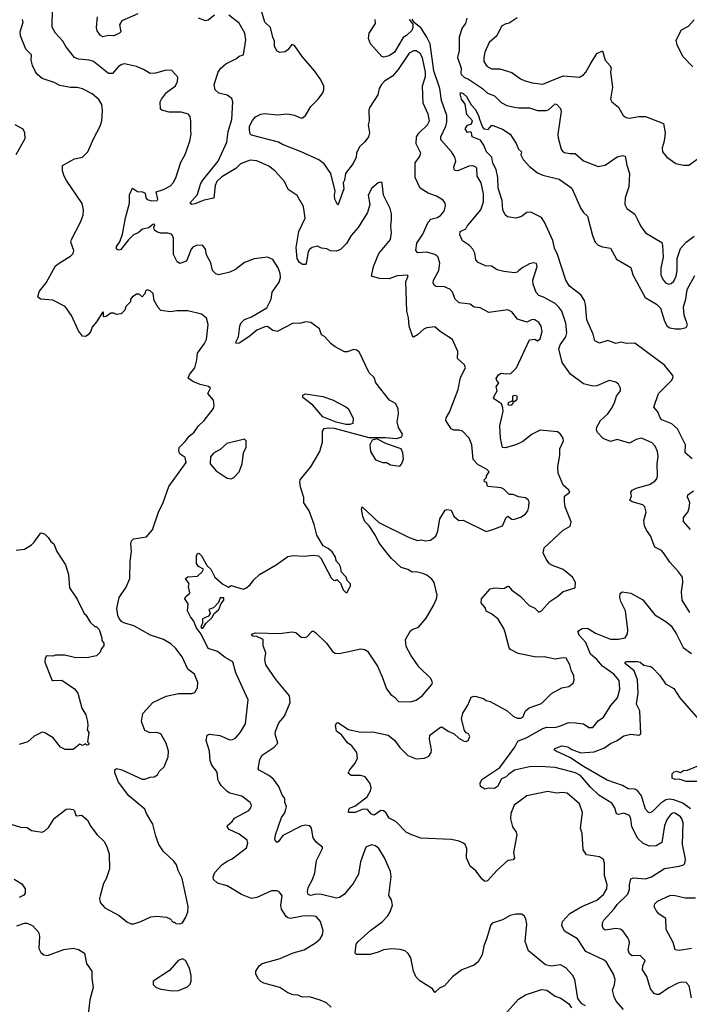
# Model space of a CAD drawing. Extents: x 2143765 to 2212931, y 878955 to 1017455.
# Tile 131 of 256: x 2195589 to 2200549, y 930691 to 937984. Entities that reach past the tile are written whole.
import ezdxf

# ---------------------------------------------------------------- set-up
doc = ezdxf.new("R2010")
doc.units = 0

msp = doc.modelspace()

# ---------------------------------------------------------------- linework, layer by layer
at = {"layer": '0CON20XD'}
for points in [[(2197815, 930722), (2197735, 930745.8), (2197685, 930742.5), (2197648.3, 930758.3), (2197615, 930762), (2197575, 930775.6), (2197516.7, 930815), (2197397.6, 930847.6), (2197375, 930860), (2197356.8, 930876.8), (2197337.5, 930915), (2197339.2, 930935), (2197362, 930975), (2197385, 930994), (2197518.8, 931031.2), (2197615, 931071.2), (2197695.6, 931094.4), (2197780, 931145), (2197813.7, 931176.3), (2197831.4, 931205), (2197835.8, 931235), (2197817.1, 931305), (2197785, 931340.8), (2197745, 931346.4), (2197684.6, 931344.6), (2197595, 931327.5), (2197575, 931331.5), (2197561.8, 931341.8), (2197527.7, 931395), (2197522.5, 931425), (2197532, 931495), (2197512.3, 931522.3), (2197495, 931531.2), (2197455, 931530), (2197345, 931481.4), (2197305, 931474.3), (2197231.2, 931505), (2197125, 931567.7), (2197055, 931587.1), (2197023.6, 931615), (2197022.7, 931635), (2197035, 931666), (2197086, 931724), (2197125, 931751.5), (2197161.7, 931768.3), (2197269.7, 931850.3), (2197278, 931885), (2197275, 931906.2), (2197215, 931951.4), (2197141.2, 931985), (2197126, 932005), (2197128.8, 932015), (2197163.3, 932045), (2197180.8, 932069.2), (2197285, 932126), (2197300, 932145), (2197305.6, 932165), (2197295, 932186.2), (2197235, 932232), (2197145, 932254), (2197125, 932266.7), (2197080.9, 932310.9), (2197065.8, 932335), (2197057.5, 932355), (2197053.6, 932396.4), (2197046.7, 932416.7), (2197012.5, 932462.5), (2197000, 932495), (2196995.6, 932565), (2196970, 932645), (2196976.7, 932685), (2196995, 932692), (2197072.1, 932682.1), (2197145, 932648.8), (2197165, 932651.2), (2197186.8, 932663.2), (2197225, 932706), (2197262.2, 932767.8), (2197282, 932945), (2197190.6, 933145), (2197168.3, 933228.3), (2197109.8, 933259.8), (2197055, 933304.4), (2196985, 933326.2), (2196932.2, 933432.2), (2196895, 933482.5), (2196879.1, 933529.1), (2196855, 933560), (2196832.9, 933605), (2196836.9, 933656.9), (2196812, 933695), (2196818.6, 933711.4), (2196848.6, 933735), (2196839.2, 933785), (2196843.8, 933805), (2196816.7, 933845), (2196835, 933856.7), (2196905, 933862), (2196941.4, 933895), (2196951.2, 933915), (2196913.2, 933933.2), (2196897.5, 933955), (2196897.8, 934012.2), (2196905, 934028.8), (2196915, 934031.2), (2196935, 934013.8), (2196977.7, 933937.7), (2197004.6, 933914.6), (2197035, 933853.8), (2197092.7, 933802.7), (2197135, 933780), (2197155, 933792.5), (2197245, 933766.7), (2197265, 933773.8), (2197295, 933796.7), (2197323.8, 933835), (2197365, 933873.8), (2197487.5, 933945), (2197575, 934006.7), (2197615, 934016.2), (2197695, 934011.2), (2197765, 934016.7), (2197801.7, 934011.7), (2197820, 933995), (2197895, 933850), (2197913, 933833), (2197925, 933830), (2197938.3, 933838.3), (2197965, 933810), (2197985, 933760), (2198005, 933740), (2198015, 933740), (2198031.7, 933778.3), (2198040, 933785), (2198040, 933805), (2198015, 933830), (2198007.5, 933855), (2197971.7, 933891.7), (2197965, 933930), (2197955, 933950), (2197935, 933970), (2197927, 934007), (2197903, 934043), (2197875, 934067.5), (2197837, 934087), (2197790, 934165), (2197770, 934245), (2197732.5, 934345), (2197694, 934405), (2197693.3, 934445), (2197671.2, 934515), (2197663.8, 934555), (2197666.2, 934575), (2197745, 934671.2), (2197813.4, 934786.6), (2197832.6, 934857.4), (2197832.8, 934937.2), (2197844.7, 934955.3), (2197875, 934960.2), (2197917.2, 934957.2), (2198175, 934890), (2198295, 934890), (2198382.4, 934882.4), (2198420, 934895), (2198423.8, 934915), (2198394.1, 934964.1), (2198384, 935005), (2198393.8, 935065), (2198392.5, 935105), (2198371.7, 935141.7), (2198327.5, 935165), (2198228, 935295), (2198214.1, 935334.1), (2198177.7, 935367.7), (2198103.9, 935523.9), (2198085, 935536.7), (2198065, 935540), (2198015, 935523.8), (2197995, 935523.3), (2197925, 935560), (2197895, 935583.3), (2197846.9, 935636.9), (2197825, 935650), (2197810, 935695), (2197745, 935740.8), (2197705, 935747.1), (2197665, 935734.4), (2197615, 935736.4), (2197495, 935675.5), (2197465, 935682.7), (2197425, 935710.5), (2197405, 935709.6), (2197345, 935683.8), (2197286.9, 935635), (2197215, 935586.7), (2197192, 935585), (2197188.9, 935595), (2197210, 935635), (2197218.6, 935715), (2197225.8, 935735), (2197255, 935763.1), (2197305.9, 935784.1), (2197420, 935850), (2197450.5, 935915), (2197458.9, 935965), (2197511.4, 936038.6), (2197520, 936075), (2197518.1, 936105), (2197504, 936145), (2197465, 936206.7), (2197425, 936224), (2197325, 936213.1), (2197255, 936184.2), (2197186.6, 936133.4), (2197145, 936113.3), (2197065, 936093.8), (2197041.7, 936101.7), (2197018, 936125), (2197005, 936182.5), (2196972.6, 936242.6), (2196964.3, 936285), (2196945, 936312), (2196905, 936314.4), (2196875, 936302.5), (2196858.6, 936285), (2196824.2, 936195.8), (2196775, 936178), (2196755, 936191.2), (2196727.5, 936245), (2196727.1, 936365), (2196721.2, 936385), (2196712.5, 936395), (2196685, 936403.8), (2196635, 936402.9), (2196610.7, 936409.3), (2196586.7, 936425), (2196582.5, 936445), (2196590, 936465), (2196585, 936470), (2196575, 936467.5), (2196545, 936443.3), (2196498.3, 936431.7), (2196466, 936405), (2196430.8, 936389.2), (2196395, 936354.3), (2196338.7, 936281.3), (2196325, 936277.1), (2196306.2, 936285), (2196306.7, 936305), (2196331.7, 936338.3), (2196351.5, 936395), (2196373.6, 936516.4), (2196402.5, 936625), (2196402.7, 936687.3), (2196425, 936736.2), (2196460.5, 936710.5), (2196498.3, 936708.3), (2196519.3, 936699.3), (2196522.5, 936665), (2196533, 936653), (2196565, 936643.3), (2196606.4, 936643.6), (2196611.2, 936655), (2196600.5, 936709.5), (2196655, 936726.5), (2196705, 936754.4), (2196725.4, 936774.6), (2196746.3, 936813.7), (2196782.2, 936927.8), (2196815.8, 936984.2), (2196850, 937085), (2196859.2, 937135), (2196857.7, 937162.3), (2196857.5, 937235), (2196850.8, 937265), (2196838.8, 937285), (2196785, 937299.4), (2196695, 937298.1), (2196642.6, 937312.6), (2196632.2, 937322.2), (2196630.4, 937375), (2196638.2, 937395), (2196675.9, 937444.1), (2196741.9, 937495), (2196758.6, 937525), (2196759.1, 937559.1), (2196715, 937607.5), (2196675, 937610), (2196595, 937588.6), (2196555, 937584.4), (2196506.2, 937615), (2196455, 937637.5), (2196365, 937656.9), (2196345, 937652.9), (2196321.7, 937638.3), (2196276.7, 937585), (2196245.7, 937585.7), (2196135, 937674.5), (2196102.5, 937685), (2196025, 937691.5), (2195994.2, 937704.2), (2195929.4, 937785), (2195907.5, 937825), (2195853.8, 937883.8), (2195828.7, 937928.7), (2195830, 937965), (2195834.5, 938085)], [(2200061.7, 930651.7), (2200008.1, 930715), (2199992.2, 930745), (2199980, 930795), (2199995.3, 930834.7), (2199998.8, 930875), (2199986.7, 930915), (2199935, 931004), (2199918.5, 931018.5), (2199782.7, 931082.7), (2199721.9, 931175), (2199625, 931233.1), (2199604.2, 931275), (2199610.8, 931305), (2199665, 931363.8), (2199753.8, 931415), (2199865, 931461.2), (2199913.6, 931505), (2199937.3, 931545), (2199940.9, 931575), (2199921.1, 931645), (2199920, 931735), (2199912.7, 931762.7), (2199885, 931782.5), (2199787.1, 931797.1), (2199764, 931835), (2199755.8, 931955), (2199744.2, 931995), (2199758.3, 932111.7), (2199735.6, 932175), (2199645, 932254.4), (2199609.5, 932260.5), (2199565, 932255.6), (2199502.4, 932267.6), (2199345, 932235.7), (2199251.9, 932165), (2199226.7, 932105), (2199225.5, 932065), (2199238.6, 932005), (2199267.5, 931965), (2199271.4, 931945), (2199246.7, 931815), (2199253.8, 931775), (2199245, 931761.2), (2199205, 931756.2), (2199126, 931685), (2199054.5, 931605.5), (2199035, 931600.6), (2199015, 931616.5), (2198968.2, 931678.2), (2198925.1, 931715.1), (2198898.5, 931775), (2198900.6, 931845), (2198889.2, 931875), (2198875.5, 931885.5), (2198845, 931899.5), (2198785, 931911.1), (2198560.2, 931920.2), (2198492.5, 931945), (2198455, 931963.8), (2198375, 932046), (2198325, 932068.8), (2198300.7, 932110.7), (2198285, 932123.3), (2198265, 932126.2), (2198215, 932092), (2198195, 932098.8), (2198165, 932132.5), (2198145, 932137.1), (2198125, 932134.4), (2198075, 932111.9), (2198025, 932112.5), (2198026.7, 932135), (2198036.7, 932145), (2198070.7, 932159.3), (2198163, 932227), (2198187.5, 932272.5), (2198192, 932295), (2198185.7, 932325.7), (2198147.5, 932375), (2198115, 932386), (2198045, 932385.6), (2198022, 932402), (2198033.2, 932426.8), (2198075, 932477.5), (2198090, 932515), (2198086.7, 932555), (2198050, 932605), (2198017.9, 932627.9), (2197974.3, 932685), (2197935.7, 932715), (2197928, 932755), (2197935, 932772.5), (2197945, 932777.5), (2198025, 932725.6), (2198115, 932705.5), (2198205, 932710), (2198318.8, 932685), (2198365, 932648.1), (2198405, 932593.3), (2198465, 932532.9), (2198525, 932508.1), (2198587.2, 932512.8), (2198620.2, 932529.8), (2198636.2, 932555), (2198638.8, 932575), (2198623.6, 932655), (2198627.5, 932685), (2198705, 932744), (2198715, 932746.7), (2198763.5, 932713.5), (2198806.7, 932695), (2198841.7, 932661.7), (2198880.5, 932640.5), (2198895, 932636.7), (2198910, 932645), (2198922.5, 932675), (2198913, 932693), (2198895, 932702.5), (2198885, 932720), (2198861.4, 932805), (2198871.8, 932848.2), (2198907.5, 932907.5), (2198933.1, 932965), (2198955, 932973.5), (2198971.3, 932971.3), (2199025, 932956.2), (2199045, 932941.2), (2199075, 932933.8), (2199198.8, 932865), (2199243.3, 932825), (2199275, 932811.4), (2199300.3, 932809.7), (2199315, 932818.8), (2199336.7, 932863.3), (2199362.8, 932887.2), (2199455, 932919.5), (2199528.3, 932991.7), (2199604.6, 933035.4), (2199656, 933044), (2199689.7, 933070.3), (2199695.8, 933095), (2199692.6, 933122.6), (2199673.8, 933165), (2199664.5, 933204.5), (2199635.8, 933255.8), (2199615, 933258), (2199555, 933247.1), (2199475, 933265.7), (2199415, 933262.5), (2199280.4, 933290.4), (2199225, 933318.8), (2199215, 933330), (2199185, 933444.2), (2199175, 933473.3), (2199132.4, 933542.4), (2199085, 933583.3), (2199045, 933602.5), (2199040, 933625), (2199006.5, 933665), (2199009.4, 933695), (2199075, 933767.8), (2199105, 933774.5), (2199175, 933770.6), (2199205, 933788.6), (2199213.3, 933785), (2199235, 933758), (2199296.2, 933715), (2199363.8, 933645), (2199405, 933625.8), (2199435, 933594.3), (2199455, 933606), (2199515, 933674.2), (2199575, 933712.9), (2199615, 933749.4), (2199702.5, 933775), (2199705.8, 933815), (2199684.4, 933854.4), (2199615, 933910.8), (2199535, 933940), (2199514.5, 933954.5), (2199488.8, 933988.8), (2199467.5, 934035), (2199475, 934072.5), (2199615, 934202), (2199666.4, 934233.6), (2199673.8, 934265), (2199629.4, 934375), (2199623.5, 934415), (2199625.7, 934455), (2199663.8, 934485), (2199655, 934501.2), (2199616, 934535), (2199577.1, 934625), (2199576.2, 934675), (2199591.1, 934755), (2199589.5, 934805), (2199617.8, 934865), (2199614.3, 934885), (2199595, 934913.3), (2199571.7, 934931.7), (2199445, 934944.4), (2199385, 934914.2), (2199315, 934860), (2199265, 934836), (2199185, 934812.5), (2199164.5, 934814.5), (2199150.6, 934885), (2199144.4, 934974.4), (2199170, 935085), (2199168.9, 935108.9), (2199158, 935138), (2199105, 935172.5), (2199097.5, 935185), (2199126.4, 935233.6), (2199118, 935265), (2199134.1, 935285.9), (2199137.5, 935295), (2199125, 935304), (2199118.5, 935325), (2199135, 935354.4), (2199155, 935366.9), (2199195, 935360.8), (2199226.4, 935363.6), (2199268.8, 935405), (2199365, 935612.5), (2199405, 935617.5), (2199425, 935604.2), (2199445, 935621.2), (2199459.6, 935675), (2199452.9, 935715), (2199435, 935741.1), (2199405, 935761.5), (2199385, 935762.5), (2199345, 935742.7), (2199275.7, 935765.7), (2199235, 935821.2), (2199205, 935834), (2199065, 935814.2), (2198998.9, 935848.9), (2198955, 935855.7), (2198925, 935876.9), (2198845, 935885.6), (2198815, 935912.9), (2198795.4, 935965), (2198775, 935987.2), (2198735, 936005.9), (2198675, 936007.8), (2198658.6, 936018.6), (2198652.9, 936035), (2198655.3, 936055), (2198694.6, 936125), (2198700, 936180), (2198689.2, 936225), (2198680, 936235), (2198665, 936245.4), (2198605, 936262.7), (2198537.9, 936257.9), (2198523.3, 936275), (2198530.4, 936329.6), (2198575.5, 936395), (2198614.5, 936485), (2198635, 936505.5), (2198685, 936519.6), (2198708.1, 936535), (2198734.3, 936565), (2198743.8, 936605), (2198741.2, 936625), (2198725, 936647.5), (2198676.4, 936676.4), (2198615, 936697.8), (2198555.6, 936735.6), (2198518.5, 936815), (2198517.3, 936922.7), (2198551.1, 936968.9), (2198561.4, 936995), (2198526.6, 937065), (2198528.9, 937115), (2198545, 937143.3), (2198608.9, 937205), (2198624.5, 937235), (2198613.6, 937285), (2198577.9, 937365), (2198574.7, 937425), (2198573.6, 937495), (2198595, 937563.8), (2198594.8, 937595), (2198571.9, 937701.9), (2198554.7, 937734.7), (2198525, 937754.4), (2198505, 937753.1), (2198475, 937735.7), (2198392.2, 937615), (2198350, 937565), (2198292, 937528), (2198268.6, 937505), (2198251.9, 937475), (2198242.5, 937427.5), (2198181.4, 937335), (2198174.3, 937315), (2198176.9, 937235), (2198170, 937205), (2198180.6, 937145), (2198172.2, 937115), (2198145, 937078), (2198105, 937041.2), (2198084.4, 936995), (2198081.9, 936965), (2198060.3, 936919.7), (2198001.9, 936845), (2197996.1, 936796.1), (2197984.4, 936775), (2197989.7, 936730.3), (2197948.8, 936615), (2197945, 936610), (2197940.7, 936619.3), (2197924.4, 936655), (2197920.8, 936685), (2197926, 936715), (2197893.6, 936843.6), (2197845, 936916), (2197805, 936946), (2197675, 937005.6), (2197535, 937058.8), (2197505, 937076.2), (2197305, 937129.4), (2197297.3, 937137.3), (2197290, 937165), (2197292.2, 937195), (2197312.4, 937237.6), (2197335, 937264), (2197375.7, 937284.3), (2197405, 937288.1), (2197495, 937278.2), (2197575, 937287.5), (2197625, 937277.5), (2197675, 937254.4), (2197685, 937255.8), (2197705, 937273.8), (2197745, 937340), (2197800, 937395), (2197835, 937442.5), (2197842.7, 937465), (2197841.4, 937495), (2197815.6, 937545), (2197773.8, 937605), (2197680.2, 937710.2), (2197625, 937793.1), (2197605, 937800), (2197575, 937760), (2197555, 937745.6), (2197515, 937740.6), (2197495, 937750), (2197475.6, 937785), (2197476.5, 937825), (2197463.1, 937855), (2197447.5, 937925), (2197404.7, 937964.7), (2197372.5, 938075)], [(2197029.2, 935125), (2197023.3, 935165), (2196982, 935215), (2197003.3, 935255), (2196986.4, 935266.4), (2196925, 935282.3), (2196871.2, 935305), (2196838, 935328), (2196845.8, 935355), (2196886, 935405), (2196902, 935465), (2196905.8, 935515), (2196958.1, 935585), (2196972.2, 935615), (2196985.5, 935725.5), (2196972.5, 935772.5), (2196935, 935803.8), (2196835, 935828.6), (2196753, 935827), (2196705, 935818.8), (2196635, 935830), (2196615, 935851.2), (2196585.8, 935905), (2196576.6, 935956.6), (2196555, 935976.7), (2196535, 935982.5), (2196520, 935975), (2196517, 935953), (2196495, 935930), (2196475, 935950), (2196455, 935950), (2196421.7, 935928.3), (2196410, 935915), (2196410, 935895), (2196375, 935860), (2196367, 935833), (2196340, 935805), (2196305, 935800), (2196285, 935810), (2196265, 935810), (2196230, 935785), (2196215, 935782.5), (2196210, 935785), (2196210, 935815), (2196205, 935820), (2196158.8, 935745), (2196124.6, 935705.4), (2196115, 935676.7), (2196095, 935650), (2196075, 935637.5), (2196055, 935640), (2196025, 935680), (2195973.3, 935793.3), (2195925, 935860), (2195835, 935905.8), (2195745, 935914), (2195726.7, 935925), (2195723.9, 935933.9), (2195735.8, 935974.2), (2195785.5, 936034.5), (2195855, 936160), (2195895, 936191.2), (2195965, 936231.2), (2195985, 936252.5), (2195990, 936275), (2195968.8, 936335), (2195972, 936355), (2196039.4, 936485), (2196058.6, 936535), (2196062, 936575), (2196052.7, 936622.7), (2195935, 936793.8), (2195917.5, 936825), (2195905.8, 936865), (2195906.7, 936905), (2195967.5, 936937.5), (2195995, 936953.3), (2196055, 936966.7), (2196093.3, 937005), (2196135, 937102.5), (2196184, 937195), (2196197.5, 937235), (2196201.7, 937311.7), (2196196.9, 937355), (2196175, 937393.3), (2196125, 937435.8), (2196055, 937472.5), (2196015, 937482.5), (2195965, 937480.6), (2195885.5, 937495.5), (2195845, 937518.6), (2195755, 937547.5), (2195723.8, 937575), (2195705, 937596.7), (2195684.2, 937645), (2195673.3, 937685), (2195675, 937722.5), (2195634.2, 937765), (2195595.6, 937865), (2195593.3, 937895), (2195615.6, 937965), (2195610, 937985)], [(2196465, 938026.7), (2196345.8, 937975), (2196328, 937945), (2196337.5, 937895), (2196327, 937883), (2196285, 937863.3), (2196246.4, 937866.4), (2196205, 937856.7), (2196186.4, 937866.4), (2196162.1, 937902.1), (2196157.8, 937925), (2196164.5, 938005)], [(2199779.5, 930679.5), (2199754, 930694), (2199723.9, 930733.9), (2199701.4, 930875), (2199685, 930906), (2199635, 930962), (2199595, 930982), (2199525, 930974), (2199485, 930984), (2199357.7, 931087.7), (2199332.9, 931155), (2199345.6, 931285), (2199339.2, 931325), (2199325, 931346.2), (2199305, 931358), (2199265, 931358.8), (2199222.3, 931347.7), (2199165, 931316), (2199088.8, 931291.2), (2199076.2, 931275), (2199049.2, 931180.8), (2199028, 931125), (2199015, 931057.5), (2198985.5, 931004.5), (2198955, 930980), (2198863.3, 930945), (2198795, 930894), (2198735, 930826.7), (2198699.5, 930810.5), (2198665, 930777.5), (2198647.5, 930805), (2198553.8, 930863.8), (2198525, 930892.5), (2198506.7, 930935), (2198486.2, 931035), (2198467.6, 931067.6), (2198445, 931087.8), (2198407.6, 931097.6), (2198345, 931102.7), (2198285, 931094.4), (2198245, 931075.8), (2198185, 931060.8), (2198085, 931060), (2198075, 931070), (2198082, 931135), (2198095, 931156.7), (2198190.7, 931239.3), (2198275, 931301.4), (2198315.8, 931345), (2198334, 931375), (2198351.2, 931425), (2198343.9, 931463.9), (2198323.6, 931496.4), (2198341.4, 931635), (2198335.5, 931675.5), (2198290.6, 931775), (2198248.6, 931845), (2198225, 931865.7), (2198195, 931872.9), (2198152, 931855), (2198114.3, 931745), (2198099.2, 931655), (2198058.6, 931585), (2197992.5, 931505), (2197957.4, 931482.6), (2197935, 931477.1), (2197825, 931504.7), (2197785, 931505.5), (2197745, 931495.6), (2197726, 931505), (2197721.4, 931525), (2197725.5, 931555), (2197757.9, 931615), (2197776.1, 931663.9), (2197788.2, 931755), (2197832, 931845), (2197830.8, 931855), (2197788.6, 931888.6), (2197762.5, 931925), (2197750, 931995), (2197737.5, 932012.5), (2197705, 932018.2), (2197675, 932009.5), (2197538.5, 931941.5), (2197505, 931896.7), (2197495, 931890), (2197486.1, 931896.1), (2197479.2, 931915), (2197484.3, 931945), (2197528.1, 932075), (2197552, 932108), (2197561.1, 932135), (2197564.3, 932155), (2197552.2, 932185), (2197552, 932215), (2197532.2, 932242.2), (2197507.8, 932305), (2197467.8, 932357.8), (2197435, 932384.4), (2197363.3, 932425), (2197356.2, 932435), (2197368.8, 932505), (2197384.2, 932535), (2197474.5, 932595.5), (2197501.2, 932625), (2197482.3, 932692.3), (2197484.2, 932715), (2197509.2, 932775), (2197549.2, 932825), (2197592, 932925), (2197588.1, 932975), (2197488.8, 933095), (2197413.3, 933205), (2197405.5, 933245), (2197412.2, 933295), (2197393.5, 933345), (2197392.9, 933392.9), (2197345.6, 933415.6), (2197315, 933418.8), (2197306.7, 933425), (2197313.8, 933435), (2197335, 933441.4), (2197515, 933436.7), (2197605, 933450), (2197633.6, 933443.6), (2197675, 933411.2), (2197695, 933408), (2197715, 933413.3), (2197755, 933453.8), (2197765, 933454), (2197781.2, 933445), (2197862, 933365), (2197905.8, 933305), (2197925, 933291.4), (2197955, 933288.6), (2198115, 933323.1), (2198145, 933318.6), (2198165, 933306), (2198240, 933195), (2198275, 933117.5), (2198305, 933027.5), (2198337.5, 932985), (2198365, 932966.7), (2198395, 932932.5), (2198485, 932930), (2198525, 932942.5), (2198573, 932977), (2198640.7, 933059.3), (2198646.7, 933075), (2198633.3, 933105), (2198545, 933190), (2198485.9, 933275.9), (2198451.7, 933341.7), (2198446.1, 933393.9), (2198485, 933456.7), (2198495, 933466.2), (2198543.3, 933485), (2198599.1, 933550.9), (2198654.2, 933645.8), (2198676.7, 933695), (2198680.7, 933720.7), (2198658, 933815), (2198640.9, 933840.9), (2198605, 933869.2), (2198575, 933882.5), (2198526.1, 933893.9), (2198495, 933892), (2198465, 933910.8), (2198415.7, 933925.7), (2198342.8, 933992.8), (2198307.5, 934035), (2198250.3, 934110.3), (2198224.4, 934164.4), (2198176.7, 934235), (2198145, 934267.5), (2198130, 934305), (2198121.7, 934358.3), (2198125, 934376.7), (2198249.3, 934259.3), (2198475, 934148.6), (2198535, 934127.1), (2198565, 934131.4), (2198595, 934122.5), (2198631.7, 934128.3), (2198670.9, 934159.1), (2198687.5, 934195), (2198702.3, 934287.7), (2198740, 934350), (2198753.8, 934356.2), (2198785, 934350), (2198805, 934306.7), (2198842.5, 934275), (2198875, 934276.7), (2199045, 934193.8), (2199095, 934206.7), (2199164.3, 934235.7), (2199193, 934297), (2199205, 934307.1), (2199235, 934284), (2199247.7, 934282.3), (2199305, 934302), (2199336.7, 934323.3), (2199352, 934345), (2199360, 934375), (2199361.7, 934411.7), (2199355, 934426.7), (2199335, 934441.2), (2199285, 934450), (2199245, 934466.7), (2199215, 934466.2), (2199175, 934506.7), (2199155, 934516.7), (2199060, 934525), (2199053, 934533), (2199050, 934555), (2199031.7, 934561.7), (2199030, 934575), (2199047.5, 934592.5), (2199047.5, 934605), (2199066.2, 934635), (2199045.7, 934655), (2198985.9, 934685.9), (2198946.9, 934725), (2198937.1, 934835), (2198918, 934885), (2198870, 934935), (2198845, 934942.9), (2198805, 934944), (2198785, 934953.8), (2198746, 935015), (2198748, 935035), (2198772.6, 935077.4), (2198836.4, 935243.6), (2198855, 935332.5), (2198891.2, 935405), (2198885, 935427.5), (2198831.2, 935475), (2198834.3, 935525), (2198794, 935615), (2198703.8, 935675), (2198665, 935708), (2198605, 935702.5), (2198585, 935694), (2198535, 935648.8), (2198505, 935632.5), (2198500, 935635), (2198473.6, 935713.6), (2198468.9, 935775), (2198457.5, 935825), (2198450, 936045), (2198466.7, 936085), (2198462.5, 936092.5), (2198385, 936087.1), (2198325, 936065.6), (2198255, 936065.8), (2198193.8, 936083.8), (2198210, 936155), (2198248.6, 936251.4), (2198336, 936355), (2198342.9, 936405), (2198337.1, 936455), (2198344.3, 936505), (2198343.6, 936546.4), (2198332, 936585), (2198283.8, 936685), (2198274.2, 936774.2), (2198265, 936781.2), (2198245, 936775.7), (2198197, 936737), (2198170, 936685), (2198183.3, 936615), (2198164.4, 936555.6), (2198095.8, 936445), (2198044.6, 936385.4), (2198009.4, 936325), (2197965, 936282.2), (2197935, 936268.5), (2197891.5, 936271.5), (2197865, 936286), (2197825, 936292), (2197795, 936306), (2197755, 936297.5), (2197735, 936282.2), (2197725, 936264), (2197711.2, 936178.8), (2197705, 936171.1), (2197685, 936170), (2197661.1, 936185), (2197643.1, 936215), (2197636.4, 936296.4), (2197657.5, 936415), (2197702.5, 936515), (2197691.3, 936601.3), (2197645, 936682), (2197578.6, 936725), (2197551.1, 936785), (2197481.8, 936861.8), (2197455, 936883.1), (2197435, 936898.6), (2197345, 936939.5), (2197295, 936943.1), (2197225, 936917.1), (2197189.2, 936880.8), (2197085, 936819.1), (2197050, 936785), (2197036.2, 936755), (2197027.3, 936662.7), (2196955, 936646.7), (2196885, 936619.1), (2196865, 936616), (2196850, 936625), (2196905, 936688.8), (2196927.9, 936765), (2196944.8, 936795.2), (2197058.2, 936935), (2197123.5, 937076.5), (2197134.1, 937155), (2197161.5, 937245), (2197168, 937375), (2197159.3, 937399.3), (2197125.4, 937425.4), (2197065, 937438.6), (2197038, 937465), (2197030, 937505), (2197060, 937595), (2197080, 937625), (2197115, 937657.5), (2197193.7, 937696.3), (2197215, 937712.9), (2197246.5, 937723.5), (2197264.6, 937835.4), (2197256.8, 937885), (2197215, 937957.5), (2197138, 938018)], [(2197031.7, 938018.3), (2196985, 937980.8), (2196965, 937975.8), (2196913.8, 937995)], [(2198474.8, 937985), (2198500.3, 937950.3), (2198501.5, 937925), (2198493.9, 937905), (2198455, 937867.2), (2198428.8, 937851.2), (2198365, 937744.4), (2198325, 937715.2), (2198286.7, 937706.7), (2198270.7, 937710.7), (2198187.5, 937805), (2198173.3, 937845), (2198176.7, 937885), (2198224.2, 937955), (2198222.5, 937985)], [(2199973.1, 935105), (2199995.4, 935145), (2200009.1, 935195), (2200039.2, 935235), (2200040, 935255), (2200025.7, 935285), (2200005, 935299.4), (2199955, 935311.4), (2199865, 935272.9), (2199835, 935268.9), (2199765, 935286.5), (2199668.1, 935358.1), (2199607.6, 935445), (2199582.2, 935545), (2199593.3, 935575), (2199634.4, 935635), (2199641.1, 935665), (2199634.4, 935735), (2199604.4, 935825), (2199583.1, 935855), (2199555, 935880.5), (2199468.8, 935928.8), (2199435, 935941.1), (2199415, 935964.2), (2199393.5, 936025), (2199389.6, 936055), (2199422.5, 936155), (2199417.1, 936177.1), (2199395, 936182), (2199365, 936176), (2199315, 936149.2), (2199286, 936125), (2199275, 936114.2), (2199255, 936108.6), (2199175, 936117.5), (2199125, 936131.2), (2199085, 936157.5), (2199039.5, 936159.5), (2198985, 936186.2), (2198968.6, 936205), (2198960.3, 936255), (2198946.7, 936285), (2198921.6, 936311.6), (2198869.2, 936345), (2198849.7, 936389.7), (2198852.5, 936415), (2198894.3, 936435), (2198904.7, 936455.3), (2199003.8, 936575), (2199024.4, 936634.4), (2199023.5, 936695), (2199006.5, 936775), (2198977.5, 936825), (2198974.4, 936884.4), (2198966, 936895), (2198945, 936900.9), (2198915, 936897.9), (2198835, 936864.4), (2198815.9, 936865.9), (2198806.2, 936875), (2198806, 936895), (2198820, 936935), (2198812.3, 936965), (2198787.9, 937005), (2198708.2, 937095), (2198709.2, 937115), (2198745.2, 937195), (2198752.3, 937225), (2198752, 937275), (2198712.8, 937385), (2198701.2, 937475), (2198657.2, 937605), (2198629.3, 937805), (2198605.7, 937855.7), (2198562, 937922), (2198512.1, 937962.1), (2198495, 937987.6)], [(2198902, 937995), (2198890.9, 937955), (2198867.4, 937922.6), (2198845.3, 937855), (2198844, 937756), (2198832.5, 937705), (2198860.4, 937625), (2198856.8, 937585), (2198861.6, 937575), (2198883.5, 937555), (2198912.6, 937542.6), (2199016.5, 937475), (2199055, 937439.1), (2199105, 937420), (2199155, 937370), (2199198.6, 937348.6), (2199253.1, 937336.9), (2199285, 937330.9), (2199365, 937331.2), (2199425, 937312.3), (2199488.9, 937311.1), (2199505, 937315.6), (2199555, 937360), (2199568.8, 937355), (2199594, 937325), (2199600, 937305), (2199574.4, 937135.6), (2199577.9, 937107.9), (2199599.2, 937025), (2199609.1, 937009.1), (2199625, 936999.2), (2199665, 936992.2), (2199704, 936994), (2199765, 936938), (2199875, 936897.1), (2199925, 936907.1), (2200015, 936967.5), (2200055, 936978), (2200074, 936974), (2200086.4, 936906.4), (2200106.9, 936845), (2200101.9, 936745), (2200074.4, 936665), (2200070.8, 936615), (2200085.6, 936585.6), (2200144.5, 936544.5), (2200165, 936503.3), (2200188, 936458), (2200225.4, 936405.4), (2200345, 936333.3), (2200350.8, 936315), (2200355.6, 936225), (2200337.4, 936142.6), (2200339.1, 936095), (2200350, 936065), (2200372, 936035), (2200395, 936025.7), (2200415, 936029.2), (2200435, 936048), (2200452.5, 936085), (2200459.6, 936125), (2200458.6, 936215), (2200485, 936290), (2200525, 936336.2), (2200585, 936381.2)], [(2199275, 937998), (2199215, 937959.4), (2199185, 937951.1), (2199158.8, 937935), (2199122.9, 937865), (2199067.5, 937815), (2199035, 937743.3), (2199026.5, 937705), (2199027.5, 937675), (2199048.7, 937638.7), (2199085, 937620), (2199145, 937619.4), (2199235, 937591.8), (2199298.8, 937545), (2199325, 937532.9), (2199385, 937515.6), (2199465, 937505.6), (2199615, 937567.1), (2199735, 937558.1), (2199765, 937575.7), (2199782.9, 937595), (2199815, 937652)], [(2200575.8, 937635), (2200500.9, 937710.9), (2200458.3, 937798.3), (2200451.7, 937831.7), (2200490.8, 937909.2), (2200543.3, 937936.7), (2200585, 937982)], [(2199815, 937652), (2199865, 937733.8), (2199905, 937752.5), (2199926.2, 937685), (2199963, 937643), (2199970.8, 937625), (2199966, 937595), (2199980, 937485), (2199966, 937395), (2199976, 937375), (2200025.5, 937335.5), (2200060, 937275), (2200080.5, 937260.5), (2200105, 937254), (2200175, 937266.9), (2200224.3, 937265.7), (2200358.8, 937215), (2200371.4, 937145), (2200364.2, 937085), (2200349.2, 937035), (2200351.2, 937005), (2200383.3, 936965), (2200449.3, 936919.3), (2200505, 936907.5), (2200545, 936907.5), (2200642.5, 936975)], [(2199476.9, 936483.1), (2199455, 936518.4), (2199375, 936557.3), (2199345.2, 936554.7), (2199305, 936526.7), (2199265, 936514.4), (2199203.2, 936523.2), (2199185, 936538.8), (2199167.5, 936575), (2199162.6, 936645), (2199134, 936736), (2199130, 936815), (2199117.3, 936875), (2199095, 936922.2), (2199086, 936966), (2199045.9, 937005), (2199027.5, 937055), (2199001.4, 937091.4), (2198941.2, 937115), (2198935, 937147.5), (2198925, 937152.5), (2198905, 937147.5), (2198890, 937175), (2198905, 937202.5), (2198936.4, 937213.6), (2198943.8, 937235), (2198900.9, 937280.9), (2198888.2, 937358.2), (2198861.8, 937395), (2198850.6, 937435), (2198855, 937443.8), (2198875, 937436.2), (2198897.7, 937415), (2198932.6, 937352.6), (2198962.1, 937322.1), (2198987.8, 937275), (2198996.1, 937246.1), (2199017.1, 937187.1), (2199027.5, 937175), (2199059.4, 937170.6), (2199085, 937201.2), (2199095, 937201.2), (2199165, 937172), (2199223.3, 937135), (2199267, 937067), (2199283.3, 937025), (2199305.9, 937005.9), (2199301.7, 936981.7), (2199317.7, 936947.7), (2199365.6, 936895.6), (2199425, 936850), (2199463.2, 936833.2), (2199585, 936802.9), (2199678, 936735), (2199745, 936586.2), (2199765, 936556.2), (2199795, 936527.5), (2199831.9, 936385), (2199851.9, 936335), (2199875, 936314.3), (2199905, 936301.4), (2199965, 936291.2), (2200010.9, 936210.9), (2200115, 936148), (2200131.4, 936095), (2200222.3, 935925), (2200305, 935875.8), (2200335, 935846.5), (2200365, 935751.4), (2200385, 935714.5), (2200405, 935702.1), (2200445, 935693.8), (2200486.6, 935693.4), (2200527.1, 935702.9), (2200535.8, 935724.2), (2200512.4, 935795), (2200506.5, 935856.5), (2200524.3, 935915), (2200532.6, 935985), (2200590.7, 936089.3)], [(2195563.3, 936985), (2195628.8, 937105), (2195625.9, 937145.9), (2195613.9, 937173.9), (2195555.5, 937205.5)], [(2200570.7, 934730.7), (2200517.5, 934775), (2200520, 934835), (2200463, 934953), (2200420.6, 934990.6), (2200345, 935019.2), (2200332.5, 935035), (2200315, 935080), (2200286, 935115), (2200320.6, 935215), (2200420.8, 935315), (2200430, 935335), (2200428.3, 935348.3), (2200364.4, 935424.4), (2200146.8, 935586.8), (2200085, 935586.2), (2200045, 935596.2), (2200005, 935584.2), (2199945, 935606.9), (2199885, 935588.6), (2199848.8, 935605), (2199836.5, 935655), (2199789.5, 935759.5), (2199781.2, 935875), (2199773.6, 935905), (2199746.7, 935945), (2199660.8, 936010.8), (2199634.7, 936055), (2199573.8, 936245), (2199551.2, 936291.2), (2199537.2, 936347.2), (2199476.9, 936483.1)], [(2198035, 934984.6), (2198005, 934985.4), (2197933.2, 935003.2), (2197835, 935041.1), (2197759.7, 935129.7), (2197686.7, 935185), (2197686.4, 935203.6), (2197706.7, 935213.3), (2197835, 935193.1), (2197905, 935169.1), (2198005, 935117.5), (2198025, 935102.5), (2198059.1, 935029.1), (2198057.1, 934992.9), (2198035, 934984.6)], [(2199215, 935127.5), (2199235, 935131.2), (2199247.5, 935145), (2199240, 935160), (2199255, 935156.7), (2199275, 935174.3), (2199275, 935195.6), (2199255, 935201.4), (2199240, 935195), (2199240, 935160), (2199207.5, 935145), (2199205, 935132.5), (2199215, 935127.5)], [(2195515, 932026.7), (2195595, 932003.8), (2195645, 932001.2), (2195675, 931978.8), (2195755, 931966.2), (2195775, 931976.2), (2195805, 932003.8), (2195845, 932066.2), (2195932.5, 932135), (2195955, 932138.8), (2195983.9, 932133.9), (2195993.9, 932123.9), (2196005, 932090), (2196015, 932086.2), (2196045, 932091.2), (2196055, 932086.2), (2196090.8, 932055), (2196116.8, 932006.8), (2196163.3, 931945), (2196215, 931897.5), (2196232.5, 931865), (2196252.5, 931805), (2196253.3, 931695), (2196228.8, 931621.2), (2196210, 931585), (2196183.8, 931495), (2196178.8, 931475), (2196183.8, 931445), (2196220, 931405), (2196325, 931348.8), (2196382.7, 931302.7), (2196415, 931286.7), (2196435, 931286.7), (2196485, 931303.3), (2196560.7, 931339.3), (2196605, 931343.3), (2196677, 931337), (2196703, 931323), (2196725, 931300), (2196735, 931300), (2196745, 931290), (2196775, 931287.5), (2196796, 931294), (2196820, 931335), (2196833.3, 931375), (2196838, 931415), (2196792.3, 931622.3), (2196762.3, 931682.3), (2196750, 931725), (2196731.7, 931751.7), (2196655, 931823.3), (2196620, 931875), (2196596.7, 931935), (2196576.2, 932025), (2196527.5, 932105), (2196516.1, 932136.1), (2196397.5, 932235), (2196321.2, 932335), (2196293.8, 932405), (2196293, 932427), (2196305, 932437.5), (2196345, 932427.5), (2196495, 932357.5), (2196515, 932357.5), (2196555, 932373.3), (2196585, 932376.7), (2196609.3, 932390.7), (2196622.5, 932415), (2196659.5, 932450.5), (2196688, 932525), (2196692, 932565), (2196673.8, 932625), (2196633.3, 932695), (2196605, 932704.2), (2196555, 932701.4), (2196515, 932718.8), (2196491.5, 932785), (2196500, 932845), (2196574.4, 932925), (2196675, 932972.1), (2196765, 932992.1), (2196865, 932993.5), (2196885, 933000), (2196906.2, 933035), (2196907.5, 933075), (2196883.1, 933135), (2196835, 933174.2), (2196791.4, 933265), (2196745.4, 933325.4), (2196709.6, 933359.6), (2196653.7, 933393.7), (2196556.7, 933425), (2196435, 933493.8), (2196367.5, 933515), (2196345, 933523.3), (2196325, 933547.5), (2196315, 933570), (2196307.7, 933622.3), (2196326.1, 933703.9), (2196378.3, 933781.7), (2196404.4, 933845.6), (2196405.9, 933974.1), (2196416, 934045), (2196411.2, 934105), (2196416.1, 934123.9), (2196430.7, 934139.3), (2196527.7, 934152.3), (2196573.3, 934205), (2196616, 934335), (2196651.7, 934408.3), (2196693, 934527), (2196822.5, 934705), (2196815, 934740), (2196777.5, 934765), (2196767.5, 934785), (2196770, 934815), (2196815, 934858.8), (2196845, 934899.2), (2196882.1, 934927.9), (2196914, 934975), (2196955.5, 935014.5), (2197024, 935105), (2197029.2, 935125)], [(2200553.7, 933593.7), (2200495.7, 933685), (2200492.2, 933745), (2200500.8, 933815), (2200498, 933855), (2200470, 933895), (2200404.4, 933965), (2200357.5, 934035), (2200342.6, 934052.6), (2200295, 934077.5), (2200260.9, 934160.9), (2200231.7, 934201.7), (2200216.9, 934235), (2200213.2, 934275), (2200230.6, 934335), (2200218.6, 934375), (2200205, 934389.4), (2200125, 934411.9), (2200108.8, 934425), (2200120.8, 934455), (2200117.1, 934485), (2200125, 934497.8), (2200155, 934514.4), (2200255, 934541.5), (2200294, 934565), (2200307.9, 934582.1), (2200313.5, 934605), (2200310, 934695), (2200317.4, 934747.4), (2200313.1, 934785), (2200295.6, 934825), (2200275, 934850), (2200195, 934884.3), (2200155, 934875.5), (2200105, 934847.8), (2200015, 934875.4), (2199965, 934858.9), (2199910.6, 934880.6), (2199868.8, 934925), (2199861.2, 934945), (2199863.8, 934965), (2199890.8, 935015), (2199945, 935064.4), (2199973.1, 935105)], [(2197155, 934582.5), (2197175, 934592.5), (2197213.8, 934635), (2197235.7, 934695), (2197246.7, 934775), (2197267, 934817), (2197267.5, 934865), (2197255, 934877.5), (2197124.1, 934845.9), (2197075, 934800), (2197025, 934772.5), (2197002.5, 934745), (2197000, 934695), (2197045, 934643.3), (2197125, 934586.7), (2197155, 934582.5)], [(2198405, 934676.7), (2198418.3, 934691.7), (2198431.2, 934728.8), (2198426.9, 934775), (2198414.3, 934805), (2198305, 934841.9), (2198235, 934880), (2198200.7, 934869.3), (2198183.3, 934835), (2198187.5, 934785), (2198225, 934722.5), (2198280, 934705), (2198305, 934704), (2198335, 934686), (2198405, 934676.7)], [(2200558.3, 934208.3), (2200505.9, 934265.9), (2200505, 934297.5), (2200538.8, 934335), (2200549.2, 934365), (2200552.3, 934407.7), (2200537, 934447), (2200538.6, 934465), (2200580.8, 934495)], [(2195563.6, 934053.6), (2195625, 934062.5), (2195675, 934094), (2195695, 934113.8), (2195745, 934183.3), (2195772.5, 934175), (2195798.8, 934148.8), (2195818.3, 934118.3), (2195840.5, 934100.5), (2195864, 934045), (2195927, 933947), (2195950, 933875), (2195956.7, 933775), (2196015, 933692.5), (2196067.5, 933585), (2196077.5, 933575), (2196110.7, 933520.7), (2196145, 933490), (2196155, 933490), (2196177, 933467), (2196197.5, 933405), (2196197.5, 933385), (2196212.5, 933365), (2196212.5, 933345), (2196193.9, 933326.1), (2196185, 933300), (2196157, 933273), (2196085, 933257.5), (2195995, 933260), (2195923.6, 933276.4), (2195855, 933276.7), (2195835, 933270), (2195787, 933273), (2195776.7, 933255), (2195776, 933225), (2195827.5, 933095), (2195835, 933090), (2195900.7, 933090.7), (2195995, 933026.7), (2196020, 932995), (2196048.8, 932885), (2196077.5, 932835), (2196090, 932785), (2196093.3, 932755), (2196087.5, 932725), (2196100, 932705), (2196090, 932635), (2196100, 932625), (2196098.3, 932611.7), (2196085, 932610), (2196075, 932620), (2196055, 932607.5), (2196033.6, 932616.4), (2195985, 932578), (2195925, 932578.6), (2195892, 932595), (2195836.2, 932665), (2195775, 932700.8), (2195755, 932706.2), (2195695, 932676), (2195650, 932635), (2195584.5, 932615.5)], [(2196935, 933476.7), (2196945, 933478), (2196967.8, 933512.2), (2197014.4, 933555), (2197027.9, 933582.1), (2197063.6, 933615), (2197081.2, 933658.8), (2197102.2, 933685), (2197100.6, 933700.6), (2197075, 933700.8), (2197062.5, 933667.5), (2197025, 933626.7), (2196990, 933615), (2196998.8, 933585), (2196987.5, 933565), (2196943.3, 933545), (2196942.5, 933515), (2196930, 933485), (2196935, 933476.7)], [(2200565, 930738), (2200547.1, 930827.1), (2200525, 930852.5), (2200495, 930854.4), (2200465, 930847.8), (2200397.1, 930812.9), (2200325, 930764.4), (2200305, 930762.9), (2200289.7, 930769.7), (2200261.9, 930805), (2200235, 930896.2), (2200203.1, 930945), (2200204.3, 930975.7), (2200222.5, 931015), (2200185, 931053.3), (2200125, 931050), (2200105.7, 931065.7), (2200095.8, 931095), (2200105.7, 931145), (2200102.7, 931162.7), (2200094.1, 931184.1), (2200057.5, 931235), (2200037.1, 931247.1), (2200005, 931251.8), (2199925, 931240.8), (2199915, 931246.7), (2199905.8, 931265), (2199907.1, 931295), (2199915, 931313.8), (2199993, 931397), (2200015, 931428.8), (2200093, 931507), (2200105.9, 931544.1), (2200105.4, 931575), (2200115, 931621.2), (2200135, 931628.1), (2200225, 931621.2), (2200268.8, 931635), (2200365, 931695.6), (2200475, 931713.3), (2200505, 931724.3), (2200515.4, 931734.6), (2200520, 931765), (2200498.4, 931875), (2200504.2, 932035), (2200494.6, 932065), (2200485, 932078.2), (2200445, 932106.2), (2200435, 932108.9), (2200415, 932100.4), (2200385, 932061.9), (2200365.2, 932015), (2200345, 931889.2), (2200304.7, 931865.3), (2200252.7, 931862.7), (2200204.2, 931885), (2200168.3, 931918.3), (2200124.1, 932005), (2200115.4, 932065), (2200105, 932089.2), (2200065, 932105.5), (2200025, 932097.5), (2200010.9, 932100.9), (2199997.7, 932145), (2199975, 932180.6), (2199879.9, 932239.9), (2199818.3, 932298.3), (2199744.3, 932384.3), (2199705, 932406.4), (2199555, 932444.6), (2199445, 932451.2), (2199365, 932448.5), (2199255, 932425.5), (2199211.4, 932395), (2199193.3, 932375), (2199158.3, 932361.7), (2199128, 932305), (2199105, 932288), (2199065, 932291.2), (2199035, 932283.3), (2199003.3, 932305), (2199000.7, 932329.3), (2199013.3, 932356.7), (2199144.6, 932445), (2199257.8, 932595), (2199279.3, 932640.7), (2199345, 932668), (2199465, 932732.9), (2199495, 932743.1), (2199555, 932740), (2199603.3, 932756.7), (2199655, 932777.5), (2199705, 932775.8), (2199765, 932768), (2199805, 932740), (2199835, 932741.2), (2199875, 932790), (2199913, 932817), (2199968.6, 932905), (2200018.5, 932961.5), (2200033.6, 933025), (2200029.8, 933089.8), (2199990.6, 933135), (2199906.5, 933196.5), (2199864.6, 933245), (2199816.2, 933285), (2199781.8, 933371.8), (2199734.4, 933425), (2199723.3, 933455), (2199755, 933474.4), (2199795, 933476.9), (2199855, 933440.6), (2199965, 933395.8), (2200025, 933394.4), (2200073.8, 933405), (2200092.2, 933435), (2200092.9, 933465), (2200076, 933606), (2200057.5, 933645), (2200041.1, 933675), (2200034, 933705), (2200036.1, 933733.9), (2200053, 933747), (2200115, 933736.7), (2200205, 933687.8), (2200295, 933575.8), (2200375, 933526), (2200415, 933493.8), (2200455, 933433.3), (2200504.5, 933334.5), (2200565, 933288)], [(2200559, 932139), (2200501.5, 932181.5), (2200435, 932206.4), (2200399.6, 932210.4), (2200375, 932205.5), (2200338.7, 932181.3), (2200275, 932117.1), (2200255, 932109.4), (2200245, 932112.9), (2200225, 932136), (2200194, 932234), (2200165, 932274.6), (2200145, 932283.1), (2200096.9, 932286.9), (2200055, 932310.4), (2199941.3, 932351.3), (2199765, 932451.2), (2199665, 932518.2), (2199562.5, 932565), (2199548.8, 932575), (2199552.5, 932585), (2199605, 932604.2), (2199648.5, 932598.5), (2199678.3, 932578.3), (2199745, 932554), (2199845, 932561.1), (2199920.7, 932590.7), (2199965, 932622.9), (2200015, 932645.4), (2200065, 932678.5), (2200115, 932692), (2200175, 932683.8), (2200190, 932695), (2200182.9, 932865), (2200158.3, 932915), (2200170.3, 932995), (2200164.4, 933095), (2200139.7, 933159.7), (2200073.3, 933215), (2200074.3, 933225), (2200085, 933230), (2200165, 933230), (2200185, 933224), (2200211.8, 933201.8), (2200262.5, 933192.5), (2200274.3, 933184.3), (2200330, 933125), (2200373.9, 933063.9), (2200435, 933030), (2200479.6, 932959.6), (2200615, 932804.3)], [(2200605, 932341.9), (2200525, 932341.4), (2200475, 932358), (2200445, 932356.2), (2200423.3, 932365), (2200423, 932397), (2200436.4, 932413.6), (2200455, 932416.7), (2200485, 932407.5), (2200505, 932422.5), (2200535, 932423.8), (2200607.5, 932455)], [(2195547, 931617), (2195605, 931583.3), (2195628.8, 931545), (2195628.8, 931515), (2195620.5, 931499.5), (2195585, 931480.8)], [(2200565, 931104.3), (2200475, 931090), (2200443.7, 931093.7), (2200428.5, 931148.5), (2200377.5, 931245), (2200376.2, 931326.2), (2200325, 931358.6), (2200303.1, 931385), (2200290, 931415), (2200293.8, 931435), (2200313.8, 931455), (2200405, 931496.2), (2200435, 931498.2), (2200518.5, 931478.5), (2200595, 931480.4)], [(2195567.2, 931272.8), (2195625, 931290.6), (2195645, 931291.9), (2195685, 931272), (2195727.5, 931225), (2195735.6, 931194.4), (2195730, 931105), (2195745, 931074), (2195767.3, 931057.3), (2195795, 931051.4), (2195915, 931097.8), (2195985, 931107.1), (2196025, 931096), (2196069.4, 931069.4), (2196082.7, 930992.7), (2196123.8, 930935), (2196124, 930885), (2196134.2, 930814.2), (2196109.4, 930725), (2196092.5, 930595)], [(2196719.3, 930789.3), (2196765, 930793.3), (2196830.7, 930819.3), (2196850.7, 930839.3), (2196858.3, 930861.7), (2196860, 930905), (2196847.3, 930957.3), (2196817.5, 931015), (2196795, 931027.5), (2196763.6, 931016.4), (2196699.3, 930940.7), (2196578.3, 930861.7), (2196578.3, 930838.3), (2196600, 930815), (2196635, 930803.3), (2196719.3, 930789.3)], [(2199182.5, 930615), (2199285, 930728.8), (2199335, 930761.2), (2199455, 930800), (2199495, 930796.2), (2199555, 930750), (2199597.5, 930735), (2199657.5, 930695), (2199676.7, 930665)], [(2197895, 930670), (2197860.5, 930700.5), (2197815, 930722)]]:
    msp.add_lwpolyline(points, dxfattribs=at)

doc.saveas('drawing.dxf')
